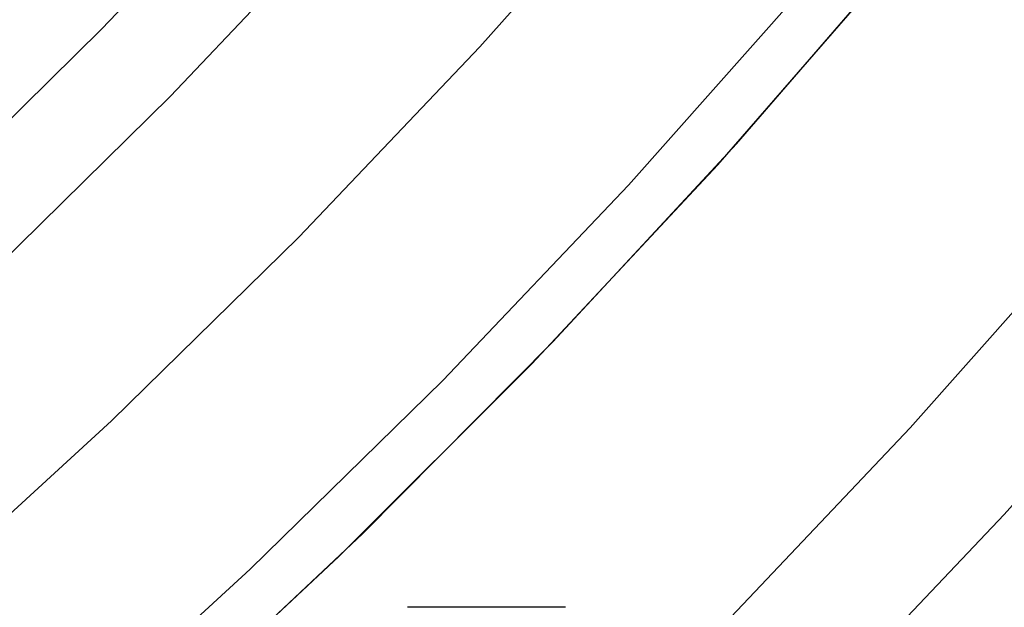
# Model space of a CAD drawing. Header units: millimetres. Extents: x 6239 to 7218, y -13987 to -13139.
# Tile 162 of 256: x 6768.67 to 6776.38, y -13502.02 to -13497.43. Entities that reach past the tile are written whole.
import ezdxf

# ---------------------------------------------------------------- set-up
doc = ezdxf.new("R2010")
doc.units = ezdxf.units.MM
doc.layers.add('color', color=7, linetype='Continuous')

msp = doc.modelspace()

# ---------------------------------------------------------------- linework, layer by layer
at = {"color": 7, "true_color": 0xffffff}
for p, q in [((6769.3176, -13497.5002, 212.0295), (6770.6787, -13496.0667, 212.0295)), ((6769.8533, -13498.0268, 211.3665), (6771.2323, -13496.5745, 211.3665)), ((6767.9078, -13498.8859, 212.0295), (6769.3176, -13497.5002, 212.0295)), ((6768.425, -13499.4306, 211.3665), (6769.8533, -13498.0268, 211.3665)), ((6777.1093, -13498.9674, 259.6), (6775.6442, -13500.6211, 259.6)), ((6777.1093, -13498.9674, 259.6), (6775.6442, -13500.6211, 259.6)), ((6775.6442, -13500.6211, 231.7162), (6777.1093, -13498.9674, 231.7162)), ((6775.6442, -13500.6211, 245.6581), (6777.1093, -13498.9674, 245.6581)), ((6775.6442, -13500.6211, 231.7162), (6777.1093, -13498.9674, 231.7162)), ((6777.8692, -13499.6175, 259.6), (6776.3812, -13501.2971, 259.6)), ((6777.8692, -13499.6175, 259.6), (6776.3812, -13501.2971, 259.6)), ((6776.3812, -13501.2971, 245.6581), (6777.8692, -13499.6175, 245.6581)), ((6775.6442, -13500.6211, 259.6), (6774.1229, -13502.2233, 259.6)), ((6775.6442, -13500.6211, 259.6), (6774.1229, -13502.2233, 259.6)), ((6774.1229, -13502.2233, 231.7162), (6775.6442, -13500.6211, 231.7162)), ((6774.1229, -13502.2233, 245.6581), (6775.6442, -13500.6211, 245.6581)), ((6774.1229, -13502.2233, 231.7162), (6775.6442, -13500.6211, 231.7162)), ((6776.3812, -13501.2971, 259.6), (6774.8361, -13502.9243, 259.6)), ((6774.8361, -13502.9243, 231.7162), (6776.3812, -13501.2971, 231.7162)), ((6776.3812, -13501.2971, 259.6), (6774.8361, -13502.9243, 259.6)), ((6774.8361, -13502.9243, 231.7162), (6776.3812, -13501.2971, 231.7162)), ((6774.8361, -13502.9243, 245.6581), (6776.3812, -13501.2971, 245.6581)), ((6772.9459, -13502.0234, 58.5722), (6771.7087, -13502.0234, 53.2132))]:
    msp.add_line(p, q, dxfattribs=at)
at = {"layer": 'color', "color": 254, "true_color": 0xcad1ee}
for p, q in [((6773.6408, -13496.1049, 28.2), (6772.2764, -13497.6403, 28.2)), ((6772.2764, -13497.6403, 26.2), (6773.6408, -13496.1049, 26.2)), ((6773.6408, -13496.1049, 28.2), (6772.2764, -13497.6403, 28.2)), ((6772.2764, -13497.6403, 26.2), (6773.6408, -13496.1049, 26.2)), ((6773.6408, -13496.1049, 27.2), (6772.2764, -13497.6403, 27.2)), ((6774.2841, -13498.3993, 28.2), (6775.6665, -13496.8021, 28.2)), ((6774.2841, -13498.3993, 28.2), (6775.6665, -13496.8021, 28.2)), ((6774.2841, -13498.3993, 29.25), (6775.6665, -13496.8021, 29.25)), ((6774.1375, -13498.5623, 30.3), (6775.5384, -13496.9548, 30.3)), ((6774.1375, -13498.5623, 30.3), (6775.5384, -13496.9548, 30.3)), ((6774.8405, -13497.1454, 26.2), (6773.4396, -13498.7219, 26.2)), ((6774.8405, -13497.1454, 26.2), (6773.4396, -13498.7219, 26.2)), ((6772.2764, -13497.6403, 28.2), (6770.8599, -13499.1277, 28.2)), ((6770.8599, -13499.1277, 26.2), (6772.2764, -13497.6403, 26.2)), ((6772.2764, -13497.6403, 28.2), (6770.8599, -13499.1277, 28.2)), ((6770.8599, -13499.1277, 26.2), (6772.2764, -13497.6403, 26.2)), ((6772.2764, -13497.6403, 27.2), (6770.8599, -13499.1277, 27.2)), ((6772.8477, -13499.9482, 28.2), (6774.2841, -13498.3993, 28.2)), ((6772.8477, -13499.9482, 28.2), (6774.2841, -13498.3993, 28.2)), ((6772.8477, -13499.9482, 29.25), (6774.2841, -13498.3993, 29.25)), ((6772.6817, -13500.1204, 30.3), (6774.1375, -13498.5623, 30.3)), ((6772.6817, -13500.1204, 30.3), (6774.1375, -13498.5623, 30.3)), ((6773.4396, -13498.7219, 26.2), (6771.9852, -13500.2491, 26.2)), ((6773.4396, -13498.7219, 26.2), (6771.9852, -13500.2491, 26.2)), ((6770.8599, -13499.1277, 28.2), (6769.3929, -13500.5654, 28.2)), ((6769.3929, -13500.5654, 26.2), (6770.8599, -13499.1277, 26.2)), ((6770.8599, -13499.1277, 28.2), (6769.3929, -13500.5654, 28.2)), ((6769.3929, -13500.5654, 26.2), (6770.8599, -13499.1277, 26.2)), ((6770.8599, -13499.1277, 27.2), (6769.3929, -13500.5654, 27.2)), ((6771.3589, -13501.4468, 28.2), (6772.8477, -13499.9482, 28.2)), ((6771.3589, -13501.4468, 28.2), (6772.8477, -13499.9482, 28.2)), ((6771.3589, -13501.4468, 29.25), (6772.8477, -13499.9482, 29.25)), ((6771.1728, -13501.6271, 30.3), (6772.6817, -13500.1204, 30.3)), ((6771.1728, -13501.6271, 30.3), (6772.6817, -13500.1204, 30.3)), ((6771.9852, -13500.2491, 26.2), (6770.4789, -13501.7252, 26.2)), ((6771.9852, -13500.2491, 26.2), (6770.4789, -13501.7252, 26.2)), ((6769.3929, -13500.5654, 28.2), (6767.8771, -13501.9515, 28.2)), ((6767.8771, -13501.9515, 26.2), (6769.3929, -13500.5654, 26.2)), ((6769.3929, -13500.5654, 28.2), (6767.8771, -13501.9515, 28.2)), ((6767.8771, -13501.9515, 26.2), (6769.3929, -13500.5654, 26.2)), ((6769.3929, -13500.5654, 27.2), (6767.8771, -13501.9515, 27.2)), ((6769.8196, -13502.8934, 28.2), (6771.3589, -13501.4468, 28.2)), ((6769.8196, -13502.8934, 28.2), (6771.3589, -13501.4468, 28.2)), ((6769.8196, -13502.8934, 29.25), (6771.3589, -13501.4468, 29.25)), ((6769.6126, -13503.0805, 30.3), (6771.1728, -13501.6271, 30.3)), ((6769.6126, -13503.0805, 30.3), (6771.1728, -13501.6271, 30.3)), ((6770.4789, -13501.7252, 26.2), (6768.9226, -13503.1484, 26.2)), ((6770.4789, -13501.7252, 26.2), (6768.9226, -13503.1484, 26.2))]:
    msp.add_line(p, q, dxfattribs=at)

doc.saveas('drawing.dxf')
